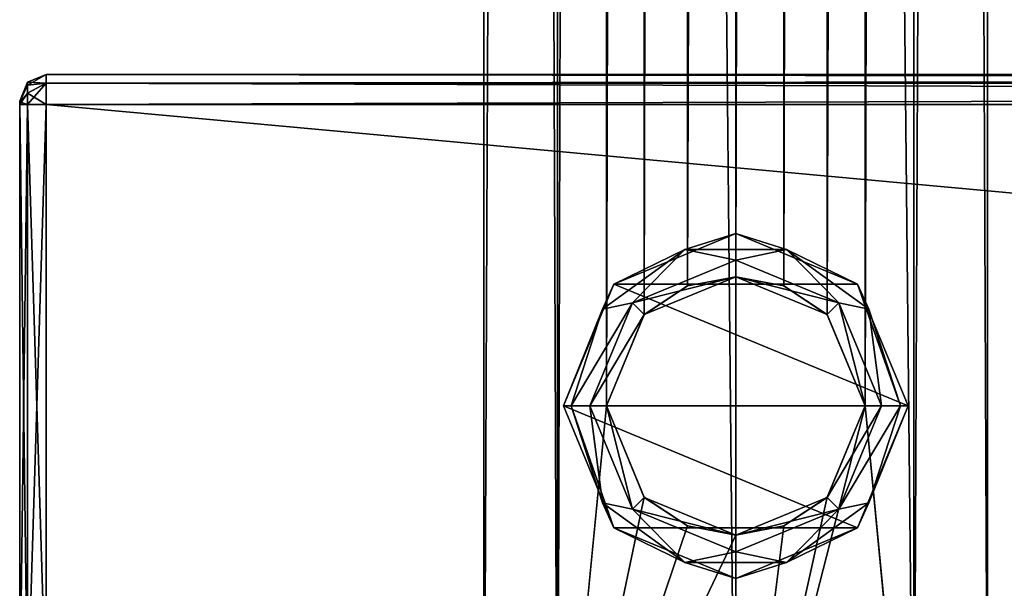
# Model space of a CAD drawing. Extents: x -54 to 446, y -6 to 1400.
# Tile 2 of 254: x -54 to 20, y 26 to 69. Entities that reach past the tile are written whole.
import ezdxf

# ---------------------------------------------------------------- set-up
doc = ezdxf.new("R2010")
doc.units = 0
doc.header["$LTSCALE"] = 52.148148
for name, color, linetype in [('238', 7, 'CONTINUOUS'), ('240', 7, 'CONTINUOUS'), ('242', 7, 'CONTINUOUS'), ('243', 7, 'CONTINUOUS'), ('244', 7, 'CONTINUOUS'), ('247', 7, 'CONTINUOUS'), ('248', 7, 'CONTINUOUS'), ('249', 7, 'CONTINUOUS'), ('250', 7, 'CONTINUOUS'), ('251', 7, 'CONTINUOUS'), ('255', 7, 'CONTINUOUS'), ('292', 7, 'CONTINUOUS'), ('293', 7, 'CONTINUOUS'), ('298', 7, 'CONTINUOUS'), ('299', 7, 'CONTINUOUS'), ('307', 7, 'CONTINUOUS'), ('308', 7, 'CONTINUOUS'), ('309', 7, 'CONTINUOUS'), ('310', 7, 'CONTINUOUS'), ('313', 7, 'CONTINUOUS'), ('314', 7, 'CONTINUOUS')]:
    doc.layers.add(name, color=color, linetype=linetype)

msp = doc.modelspace()

# ---------------------------------------------------------------- linework, layer by layer
at = {"layer": '238', "color": 7, "linetype": 'CONTINUOUS'}
for points in [[(-54, 62.927, 26.927), (-54, 63, 26.75), (-54, 62.927, 21.073), (-54, 62.927, 26.927)], [(-54, 63, 26.75), (-54, 63, 21.25), (-54, 62.927, 21.073), (-54, 63, 26.75)], [(-54, 62.75, 21), (-54, 62.75, 27), (-54, 62.927, 26.927), (-54, 62.75, 21)], [(-54, 62.75, 21), (-54, 62.927, 26.927), (-54, 62.927, 21.073), (-54, 62.75, 21)], [(-54, 62.75, 21), (-54, 17.25, 21), (-54, 62.75, 27), (-54, 62.75, 21)], [(-54, 17.25, 21), (-54, 17.25, 27), (-54, 62.75, 27), (-54, 17.25, 21)]]:
    msp.add_3dface(points, dxfattribs=at)
at = {"layer": '240', "color": 7, "linetype": 'CONTINUOUS'}
for points in [[(444, 62.75, 29), (-52, 62.75, 29), (444, 17.25, 29), (444, 62.75, 29)], [(-52, 62.75, 29), (-52, 17.25, 29), (444, 17.25, 29), (-52, 62.75, 29)]]:
    msp.add_3dface(points, dxfattribs=at)
at = {"layer": '242', "color": 7, "linetype": 'CONTINUOUS'}
for points in [[(444, 17.25, 19), (-52, 17.25, 19), (444, 62.75, 19), (444, 17.25, 19)], [(-52, 17.25, 19), (-52, 62.75, 19), (444, 62.75, 19), (-52, 17.25, 19)]]:
    msp.add_3dface(points, dxfattribs=at)
at = {"layer": '243', "color": 7, "linetype": 'CONTINUOUS'}
for points in [[(-52, 65, 26.75), (444, 65, 26.75), (-52, 65, 21.25), (-52, 65, 26.75)], [(-52, 65, 21.25), (444, 65, 26.75), (444, 65, 21.25), (-52, 65, 21.25)]]:
    msp.add_3dface(points, dxfattribs=at)
at = {"layer": '244', "color": 7, "linetype": 'CONTINUOUS'}
for points in [[(-52, 65, 26.75), (-52, 64.341, 28.341), (444, 65, 26.75), (-52, 65, 26.75)], [(444, 65, 26.75), (-52, 64.341, 28.341), (444, 64.341, 28.341), (444, 65, 26.75)], [(-52, 64.341, 28.341), (-52, 62.75, 29), (444, 64.341, 28.341), (-52, 64.341, 28.341)], [(444, 64.341, 28.341), (-52, 62.75, 29), (444, 62.75, 29), (444, 64.341, 28.341)]]:
    msp.add_3dface(points, dxfattribs=at)
at = {"layer": '247', "color": 7, "linetype": 'CONTINUOUS'}
for points in [[(-52, 64.341, 19.659), (-52, 65, 21.25), (444, 64.341, 19.659), (-52, 64.341, 19.659)], [(444, 64.341, 19.659), (-52, 65, 21.25), (444, 65, 21.25), (444, 64.341, 19.659)], [(444, 62.75, 19), (-52, 62.75, 19), (-52, 64.341, 19.659), (444, 62.75, 19)], [(444, 62.75, 19), (-52, 64.341, 19.659), (444, 64.341, 19.659), (444, 62.75, 19)]]:
    msp.add_3dface(points, dxfattribs=at)
at = {"layer": '248', "color": 7, "linetype": 'CONTINUOUS'}
for points in [[(-52, 65, 21.25), (-52, 64.341, 19.659), (-53.414, 64.414, 21.25), (-52, 65, 21.25)], [(-54, 63, 21.25), (-53.414, 64.414, 21.25), (-53.414, 64.191, 20.418), (-54, 63, 21.25)], [(-54, 62.927, 21.073), (-54, 63, 21.25), (-53.414, 64.191, 20.418), (-54, 62.927, 21.073)], [(-53.414, 63.582, 19.809), (-54, 62.927, 21.073), (-53.414, 64.191, 20.418), (-53.414, 63.582, 19.809)], [(-53.414, 64.414, 21.25), (-52, 64.341, 19.659), (-53.414, 64.191, 20.418), (-53.414, 64.414, 21.25)], [(-52, 64.341, 19.659), (-52, 62.75, 19), (-53.414, 63.582, 19.809), (-52, 64.341, 19.659)], [(-52, 64.341, 19.659), (-53.414, 63.582, 19.809), (-53.414, 64.191, 20.418), (-52, 64.341, 19.659)], [(-53.414, 62.75, 19.586), (-54, 62.927, 21.073), (-53.414, 63.582, 19.809), (-53.414, 62.75, 19.586)], [(-52, 62.75, 19), (-53.414, 62.75, 19.586), (-53.414, 63.582, 19.809), (-52, 62.75, 19)], [(-53.414, 62.75, 19.586), (-54, 62.75, 21), (-54, 62.927, 21.073), (-53.414, 62.75, 19.586)]]:
    msp.add_3dface(points, dxfattribs=at)
at = {"layer": '249', "color": 7, "linetype": 'CONTINUOUS'}
for points in [[(-52, 65, 26.75), (-52, 65, 21.25), (-53.414, 64.414, 21.25), (-52, 65, 26.75)], [(-53.414, 64.414, 26.75), (-52, 65, 26.75), (-53.414, 64.414, 21.25), (-53.414, 64.414, 26.75)], [(-54, 63, 26.75), (-53.414, 64.414, 26.75), (-54, 63, 21.25), (-54, 63, 26.75)], [(-54, 63, 21.25), (-53.414, 64.414, 26.75), (-53.414, 64.414, 21.25), (-54, 63, 21.25)]]:
    msp.add_3dface(points, dxfattribs=at)
at = {"layer": '250', "color": 7, "linetype": 'CONTINUOUS'}
for points in [[(-52, 64.341, 28.341), (-52, 65, 26.75), (-53.414, 64.191, 27.582), (-52, 64.341, 28.341)], [(-52, 65, 26.75), (-53.414, 64.414, 26.75), (-53.414, 64.191, 27.582), (-52, 65, 26.75)], [(-54, 63, 26.75), (-54, 62.927, 26.927), (-53.414, 64.414, 26.75), (-54, 63, 26.75)], [(-53.414, 64.414, 26.75), (-54, 62.927, 26.927), (-53.414, 64.191, 27.582), (-53.414, 64.414, 26.75)], [(-53.414, 64.191, 27.582), (-54, 62.927, 26.927), (-53.414, 63.582, 28.191), (-53.414, 64.191, 27.582)], [(-52, 62.75, 29), (-52, 64.341, 28.341), (-53.414, 62.75, 28.414), (-52, 62.75, 29)], [(-53.414, 62.75, 28.414), (-52, 64.341, 28.341), (-53.414, 63.582, 28.191), (-53.414, 62.75, 28.414)], [(-52, 64.341, 28.341), (-53.414, 64.191, 27.582), (-53.414, 63.582, 28.191), (-52, 64.341, 28.341)], [(-54, 62.75, 27), (-53.414, 62.75, 28.414), (-53.414, 63.582, 28.191), (-54, 62.75, 27)], [(-54, 62.927, 26.927), (-54, 62.75, 27), (-53.414, 63.582, 28.191), (-54, 62.927, 26.927)]]:
    msp.add_3dface(points, dxfattribs=at)
at = {"layer": '251', "color": 7, "linetype": 'CONTINUOUS'}
for points in [[(-54, 17.25, 27), (-53.414, 17.25, 28.414), (-54, 62.75, 27), (-54, 17.25, 27)], [(-54, 62.75, 27), (-53.414, 17.25, 28.414), (-53.414, 62.75, 28.414), (-54, 62.75, 27)], [(-52, 17.25, 29), (-52, 62.75, 29), (-53.414, 62.75, 28.414), (-52, 17.25, 29)], [(-53.414, 17.25, 28.414), (-52, 17.25, 29), (-53.414, 62.75, 28.414), (-53.414, 17.25, 28.414)]]:
    msp.add_3dface(points, dxfattribs=at)
at = {"layer": '255', "color": 7, "linetype": 'CONTINUOUS'}
for points in [[(-54, 17.25, 21), (-54, 62.75, 21), (-53.414, 62.75, 19.586), (-54, 17.25, 21)], [(-53.414, 17.25, 19.586), (-54, 17.25, 21), (-53.414, 62.75, 19.586), (-53.414, 17.25, 19.586)], [(-52, 62.75, 19), (-52, 17.25, 19), (-53.414, 17.25, 19.586), (-52, 62.75, 19)], [(-52, 62.75, 19), (-53.414, 17.25, 19.586), (-53.414, 62.75, 19.586), (-52, 62.75, 19)]]:
    msp.add_3dface(points, dxfattribs=at)
at = {"layer": '292', "color": 7, "linetype": 'CONTINUOUS'}
for points in [[(0, 2, 19), (13.435, 2, 13.435), (0, 1310, 19), (0, 2, 19)], [(0, 1310, 19), (13.435, 2, 13.435), (13.435, 1310, 13.435), (0, 1310, 19)], [(9.75, 40, -16.308), (9.75, 1272, -16.308), (13.435, 1310, -13.435), (9.75, 40, -16.308)], [(13.435, 2, -13.435), (9.75, 40, -16.308), (13.435, 1310, -13.435), (13.435, 2, -13.435)], [(19, 2), (13.435, 2, -13.435), (19, 1310), (19, 2)], [(19, 1310), (13.435, 2, -13.435), (13.435, 1310, -13.435), (19, 1310)], [(13.435, 2, 13.435), (19, 2), (13.435, 1310, 13.435), (13.435, 2, 13.435)], [(13.435, 1310, 13.435), (19, 2), (19, 1310), (13.435, 1310, 13.435)], [(6.908, 1265.119, -17.7), (9.75, 1272, -16.308), (6.908, 46.881, -17.7), (6.908, 1265.119, -17.7)], [(6.908, 46.881, -17.7), (9.75, 1272, -16.308), (9.75, 40, -16.308), (6.908, 46.881, -17.7)], [(3.627, 1262.95, -18.651), (6.908, 1265.119, -17.7), (3.627, 49.05, -18.651), (3.627, 1262.95, -18.651)], [(3.627, 49.05, -18.651), (6.908, 1265.119, -17.7), (6.908, 46.881, -17.7), (3.627, 49.05, -18.651)], [(0, 1262.25, -19), (3.627, 1262.95, -18.651), (0, 49.75, -19), (0, 1262.25, -19)], [(0, 49.75, -19), (3.627, 1262.95, -18.651), (3.627, 49.05, -18.651), (0, 49.75, -19)], [(6.908, 33.119, -17.7), (9.75, 40, -16.308), (0, 2, -19), (6.908, 33.119, -17.7)], [(0, 2, -19), (9.75, 40, -16.308), (13.435, 2, -13.435), (0, 2, -19)], [(3.627, 30.95, -18.651), (6.908, 33.119, -17.7), (0, 2, -19), (3.627, 30.95, -18.651)], [(0, 30.25, -19), (3.627, 30.95, -18.651), (0, 2, -19), (0, 30.25, -19)]]:
    msp.add_3dface(points, dxfattribs=at)
at = {"layer": '293', "color": 7, "linetype": 'CONTINUOUS'}
for points in [[(-19, 1310), (-13.435, 1310, -13.435), (-19, 2), (-19, 1310)], [(-19, 2), (-13.435, 1310, -13.435), (-13.435, 2, -13.435), (-19, 2)], [(-13.435, 1310, 13.435), (-19, 1310), (-13.435, 2, 13.435), (-13.435, 1310, 13.435)], [(-13.435, 2, 13.435), (-19, 1310), (-19, 2), (-13.435, 2, 13.435)], [(0, 2, 19), (0, 1310, 19), (-13.435, 1310, 13.435), (0, 2, 19)], [(0, 2, 19), (-13.435, 1310, 13.435), (-13.435, 2, 13.435), (0, 2, 19)], [(-13.435, 1310, -13.435), (-9.75, 1272, -16.308), (-13.435, 2, -13.435), (-13.435, 1310, -13.435)], [(-13.435, 2, -13.435), (-9.75, 1272, -16.308), (-9.75, 40, -16.308), (-13.435, 2, -13.435)], [(-9.75, 1272, -16.308), (-6.908, 1265.119, -17.7), (-9.75, 40, -16.308), (-9.75, 1272, -16.308)], [(-9.75, 40, -16.308), (-6.908, 1265.119, -17.7), (-6.908, 46.881, -17.7), (-9.75, 40, -16.308)], [(-6.908, 1265.119, -17.7), (-3.627, 1262.95, -18.651), (-6.908, 46.881, -17.7), (-6.908, 1265.119, -17.7)], [(-6.908, 46.881, -17.7), (-3.627, 1262.95, -18.651), (-3.627, 49.05, -18.651), (-6.908, 46.881, -17.7)], [(-3.627, 1262.95, -18.651), (0, 1262.25, -19), (-3.627, 49.05, -18.651), (-3.627, 1262.95, -18.651)], [(0, 1262.25, -19), (0, 49.75, -19), (-3.627, 49.05, -18.651), (0, 1262.25, -19)], [(-6.908, 33.119, -17.7), (-13.435, 2, -13.435), (-9.75, 40, -16.308), (-6.908, 33.119, -17.7)], [(-3.627, 30.95, -18.651), (-13.435, 2, -13.435), (-6.908, 33.119, -17.7), (-3.627, 30.95, -18.651)], [(0, 30.25, -19), (-13.435, 2, -13.435), (-3.627, 30.95, -18.651), (0, 30.25, -19)], [(0, 30.25, -19), (0, 2, -19), (-13.435, 2, -13.435), (0, 30.25, -19)]]:
    msp.add_3dface(points, dxfattribs=at)
at = {"layer": '298', "color": 7, "linetype": 'CONTINUOUS'}
for points in [[(-7.778, 47.778, -30), (0, 49.75, -30), (0, 51, -30), (-7.778, 47.778, -30)], [(0, 51, -30), (0, 49.75, -30), (7.778, 47.778, -30), (0, 51, -30)], [(-6.894, 46.894, -30), (0, 49.75, -30), (-7.778, 47.778, -30), (-6.894, 46.894, -30)], [(0, 49.75, -30), (6.894, 46.894, -30), (7.778, 47.778, -30), (0, 49.75, -30)], [(-11, 40, -30), (-6.894, 46.894, -30), (-7.778, 47.778, -30), (-11, 40, -30)], [(6.894, 46.894, -30), (9.75, 40, -30), (7.778, 47.778, -30), (6.894, 46.894, -30)], [(9.75, 40, -30), (11, 40, -30), (7.778, 47.778, -30), (9.75, 40, -30)], [(-9.75, 40, -30), (-6.894, 46.894, -30), (-11, 40, -30), (-9.75, 40, -30)], [(-7.778, 32.222, -30), (-9.75, 40, -30), (-11, 40, -30), (-7.778, 32.222, -30)], [(-6.894, 33.106, -30), (-9.75, 40, -30), (-7.778, 32.222, -30), (-6.894, 33.106, -30)], [(9.75, 40, -30), (6.894, 33.106, -30), (11, 40, -30), (9.75, 40, -30)], [(11, 40, -30), (6.894, 33.106, -30), (7.778, 32.222, -30), (11, 40, -30)], [(0, 30.25, -30), (-6.894, 33.106, -30), (-7.778, 32.222, -30), (0, 30.25, -30)], [(6.894, 33.106, -30), (0, 30.25, -30), (7.778, 32.222, -30), (6.894, 33.106, -30)], [(0, 29, -30), (0, 30.25, -30), (-7.778, 32.222, -30), (0, 29, -30)], [(7.778, 32.222, -30), (0, 30.25, -30), (0, 29, -30), (7.778, 32.222, -30)]]:
    msp.add_3dface(points, dxfattribs=at)
at = {"layer": '299', "color": 7, "linetype": 'CONTINUOUS'}
for points in [[(0, 53, -80), (9.192, 49.192, -80), (-9.192, 49.192, -80), (0, 53, -80)], [(-9.192, 49.192, -80), (13, 40, -80), (-13, 40, -80), (-9.192, 49.192, -80)], [(9.192, 49.192, -80), (13, 40, -80), (-9.192, 49.192, -80), (9.192, 49.192, -80)], [(-13, 40, -80), (13, 40, -80), (9.192, 30.808, -80), (-13, 40, -80)], [(-9.192, 30.808, -80), (-13, 40, -80), (9.192, 30.808, -80), (-9.192, 30.808, -80)], [(0, 27, -80), (-9.192, 30.808, -80), (9.192, 30.808, -80), (0, 27, -80)]]:
    msp.add_3dface(points, dxfattribs=at)
at = {"layer": '307', "color": 7, "linetype": 'CONTINUOUS'}
for points in [[(0, 49.75, -19), (3.627, 49.05, -18.651), (0, 49.75, -30), (0, 49.75, -19)], [(0, 49.75, -30), (3.627, 49.05, -18.651), (6.894, 46.894, -30), (0, 49.75, -30)], [(3.627, 49.05, -18.651), (6.908, 46.881, -17.7), (6.894, 46.894, -30), (3.627, 49.05, -18.651)], [(6.908, 46.881, -17.7), (9.75, 40, -16.308), (6.894, 46.894, -30), (6.908, 46.881, -17.7)], [(6.894, 46.894, -30), (9.75, 40, -16.308), (9.75, 40, -30), (6.894, 46.894, -30)], [(9.75, 40, -30), (6.908, 33.119, -17.7), (6.894, 33.106, -30), (9.75, 40, -30)], [(9.75, 40, -16.308), (6.908, 33.119, -17.7), (9.75, 40, -30), (9.75, 40, -16.308)], [(3.627, 30.95, -18.651), (0, 30.25, -19), (6.894, 33.106, -30), (3.627, 30.95, -18.651)], [(0, 30.25, -19), (0, 30.25, -30), (6.894, 33.106, -30), (0, 30.25, -19)], [(6.908, 33.119, -17.7), (3.627, 30.95, -18.651), (6.894, 33.106, -30), (6.908, 33.119, -17.7)]]:
    msp.add_3dface(points, dxfattribs=at)
at = {"layer": '308', "color": 7, "linetype": 'CONTINUOUS'}
for points in [[(-6.908, 46.881, -17.7), (-3.627, 49.05, -18.651), (-6.894, 46.894, -30), (-6.908, 46.881, -17.7)], [(-3.627, 49.05, -18.651), (0, 49.75, -19), (-6.894, 46.894, -30), (-3.627, 49.05, -18.651)], [(0, 49.75, -19), (0, 49.75, -30), (-6.894, 46.894, -30), (0, 49.75, -19)], [(-9.75, 40, -30), (-6.908, 46.881, -17.7), (-6.894, 46.894, -30), (-9.75, 40, -30)], [(-9.75, 40, -16.308), (-6.908, 46.881, -17.7), (-9.75, 40, -30), (-9.75, 40, -16.308)], [(-6.908, 33.119, -17.7), (-9.75, 40, -16.308), (-6.894, 33.106, -30), (-6.908, 33.119, -17.7)], [(-6.894, 33.106, -30), (-9.75, 40, -16.308), (-9.75, 40, -30), (-6.894, 33.106, -30)], [(-3.627, 30.95, -18.651), (-6.908, 33.119, -17.7), (-6.894, 33.106, -30), (-3.627, 30.95, -18.651)], [(0, 30.25, -30), (-3.627, 30.95, -18.651), (-6.894, 33.106, -30), (0, 30.25, -30)], [(0, 30.25, -19), (-3.627, 30.95, -18.651), (0, 30.25, -30), (0, 30.25, -19)]]:
    msp.add_3dface(points, dxfattribs=at)
at = {"layer": '309', "color": 7, "linetype": 'CONTINUOUS'}
for points in [[(-13, 40, -80), (-9.192, 30.808, -80), (-13, 40, -32), (-13, 40, -80)], [(-13, 40, -32), (-9.192, 30.808, -80), (-9.192, 30.808, -32), (-13, 40, -32)], [(9.192, 30.808, -80), (13, 40, -80), (9.192, 30.808, -32), (9.192, 30.808, -80)], [(9.192, 30.808, -32), (13, 40, -80), (13, 40, -32), (9.192, 30.808, -32)], [(-9.192, 30.808, -80), (0, 27, -80), (-9.192, 30.808, -32), (-9.192, 30.808, -80)], [(-9.192, 30.808, -32), (0, 27, -80), (0, 27, -32), (-9.192, 30.808, -32)], [(0, 27, -80), (9.192, 30.808, -80), (0, 27, -32), (0, 27, -80)], [(0, 27, -32), (9.192, 30.808, -80), (9.192, 30.808, -32), (0, 27, -32)]]:
    msp.add_3dface(points, dxfattribs=at)
at = {"layer": '310', "color": 7, "linetype": 'CONTINUOUS'}
for points in [[(0, 53, -80), (-9.192, 49.192, -80), (0, 53, -32), (0, 53, -80)], [(0, 53, -32), (-9.192, 49.192, -80), (-9.192, 49.192, -32), (0, 53, -32)], [(9.192, 49.192, -80), (0, 53, -80), (9.192, 49.192, -32), (9.192, 49.192, -80)], [(9.192, 49.192, -32), (0, 53, -80), (0, 53, -32), (9.192, 49.192, -32)], [(-9.192, 49.192, -80), (-13, 40, -80), (-9.192, 49.192, -32), (-9.192, 49.192, -80)], [(-13, 40, -80), (-13, 40, -32), (-9.192, 49.192, -32), (-13, 40, -80)], [(13, 40, -80), (9.192, 49.192, -80), (13, 40, -32), (13, 40, -80)], [(13, 40, -32), (9.192, 49.192, -80), (9.192, 49.192, -32), (13, 40, -32)]]:
    msp.add_3dface(points, dxfattribs=at)
at = {"layer": '313', "color": 7, "linetype": 'CONTINUOUS'}
for points in [[(-13, 40, -32), (-9.192, 30.808, -32), (-12.414, 40, -30.586), (-13, 40, -32)], [(-11, 40, -30), (-12.414, 40, -30.586), (-10.043, 32.703, -30.586), (-11, 40, -30)], [(-12.414, 40, -30.586), (-9.192, 30.808, -32), (-10.043, 32.703, -30.586), (-12.414, 40, -30.586)], [(-7.778, 32.222, -30), (-11, 40, -30), (-10.043, 32.703, -30.586), (-7.778, 32.222, -30)], [(11, 40, -30), (7.778, 32.222, -30), (12.414, 40, -30.586), (11, 40, -30)], [(12.414, 40, -30.586), (7.778, 32.222, -30), (10.043, 32.703, -30.586), (12.414, 40, -30.586)], [(9.192, 30.808, -32), (13, 40, -32), (10.043, 32.703, -30.586), (9.192, 30.808, -32)], [(13, 40, -32), (12.414, 40, -30.586), (10.043, 32.703, -30.586), (13, 40, -32)], [(-3.836, 28.193, -30.586), (-7.778, 32.222, -30), (-10.043, 32.703, -30.586), (-3.836, 28.193, -30.586)], [(-9.192, 30.808, -32), (-3.836, 28.193, -30.586), (-10.043, 32.703, -30.586), (-9.192, 30.808, -32)], [(10.043, 32.703, -30.586), (7.778, 32.222, -30), (3.836, 28.193, -30.586), (10.043, 32.703, -30.586)], [(9.192, 30.808, -32), (10.043, 32.703, -30.586), (3.836, 28.193, -30.586), (9.192, 30.808, -32)], [(0, 29, -30), (-7.778, 32.222, -30), (-3.836, 28.193, -30.586), (0, 29, -30)], [(7.778, 32.222, -30), (0, 29, -30), (3.836, 28.193, -30.586), (7.778, 32.222, -30)], [(-9.192, 30.808, -32), (0, 27, -32), (-3.836, 28.193, -30.586), (-9.192, 30.808, -32)], [(0, 27, -32), (9.192, 30.808, -32), (3.836, 28.193, -30.586), (0, 27, -32)], [(3.836, 28.193, -30.586), (0, 29, -30), (-3.836, 28.193, -30.586), (3.836, 28.193, -30.586)], [(0, 27, -32), (3.836, 28.193, -30.586), (-3.836, 28.193, -30.586), (0, 27, -32)]]:
    msp.add_3dface(points, dxfattribs=at)
at = {"layer": '314', "color": 7, "linetype": 'CONTINUOUS'}
for points in [[(0, 53, -32), (-9.192, 49.192, -32), (-3.836, 51.807, -30.586), (0, 53, -32)], [(0, 53, -32), (-3.836, 51.807, -30.586), (3.836, 51.807, -30.586), (0, 53, -32)], [(9.192, 49.192, -32), (0, 53, -32), (3.836, 51.807, -30.586), (9.192, 49.192, -32)], [(-10.043, 47.297, -30.586), (-7.778, 47.778, -30), (-3.836, 51.807, -30.586), (-10.043, 47.297, -30.586)], [(-9.192, 49.192, -32), (-10.043, 47.297, -30.586), (-3.836, 51.807, -30.586), (-9.192, 49.192, -32)], [(-7.778, 47.778, -30), (0, 51, -30), (-3.836, 51.807, -30.586), (-7.778, 47.778, -30)], [(-3.836, 51.807, -30.586), (0, 51, -30), (3.836, 51.807, -30.586), (-3.836, 51.807, -30.586)], [(0, 51, -30), (7.778, 47.778, -30), (3.836, 51.807, -30.586), (0, 51, -30)], [(3.836, 51.807, -30.586), (7.778, 47.778, -30), (10.043, 47.297, -30.586), (3.836, 51.807, -30.586)], [(9.192, 49.192, -32), (3.836, 51.807, -30.586), (10.043, 47.297, -30.586), (9.192, 49.192, -32)], [(-9.192, 49.192, -32), (-13, 40, -32), (-10.043, 47.297, -30.586), (-9.192, 49.192, -32)], [(13, 40, -32), (9.192, 49.192, -32), (12.414, 40, -30.586), (13, 40, -32)], [(9.192, 49.192, -32), (10.043, 47.297, -30.586), (12.414, 40, -30.586), (9.192, 49.192, -32)], [(-11, 40, -30), (-7.778, 47.778, -30), (-12.414, 40, -30.586), (-11, 40, -30)], [(-12.414, 40, -30.586), (-7.778, 47.778, -30), (-10.043, 47.297, -30.586), (-12.414, 40, -30.586)], [(7.778, 47.778, -30), (11, 40, -30), (10.043, 47.297, -30.586), (7.778, 47.778, -30)], [(-13, 40, -32), (-12.414, 40, -30.586), (-10.043, 47.297, -30.586), (-13, 40, -32)], [(10.043, 47.297, -30.586), (11, 40, -30), (12.414, 40, -30.586), (10.043, 47.297, -30.586)]]:
    msp.add_3dface(points, dxfattribs=at)

doc.saveas('drawing.dxf')
